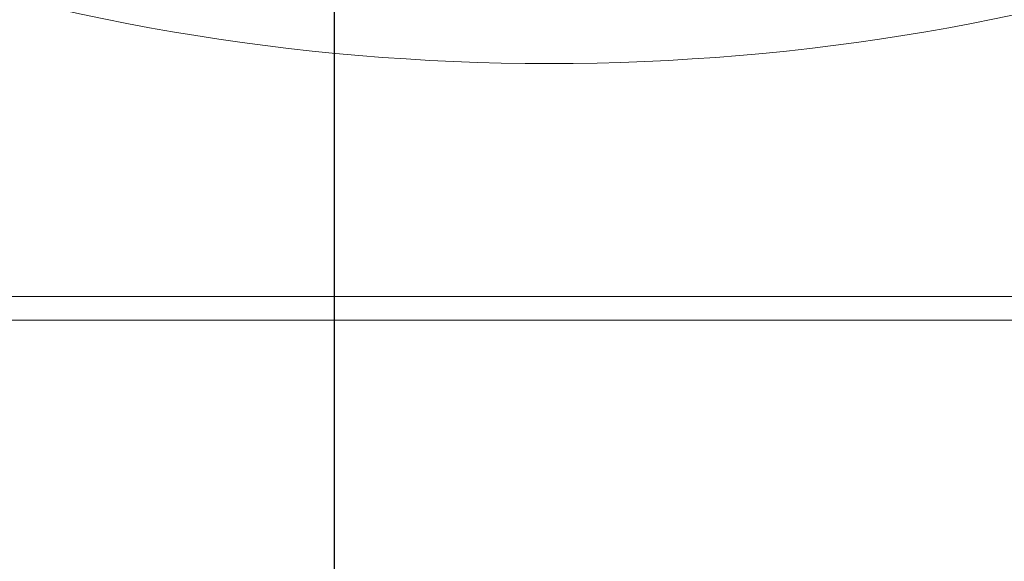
# Model space of a CAD drawing. Header units: millimetres. Extents: x -104 to 382, y -287 to 233.
# Tile 16 of 45: x -10 to 9, y -179 to -169. Entities that reach past the tile are written whole.
import ezdxf

# ---------------------------------------------------------------- set-up
doc = ezdxf.new("R2010")
doc.units = ezdxf.units.MM
for name, pattern in [('K5LT_AXLED', [12, 7.5, -1.5, 1.5, -1.5]), ('K5LT_BASIC', [0]), ('K5LT_THIN', [0])]:
    doc.linetypes.add(name, pattern=pattern)
doc.styles.add('KDIMTEXTSTYLE', font='GOST_AU.SHX', dxfattribs={"width": 0.96, "oblique": 15, "height": 5})
doc.dimstyles.new('KDIMSTYLE (1.00)', dxfattribs={"dimtxt": 5, "dimasz": 1, "dimexe": 2, "dimexo": 0, "dimgap": 1, "dimtad": 1, "dimtxsty": 'KDIMTEXTSTYLE', "dimsah": 1, "dimcen": 0, "dimdle": 1, "dimadec": 0, "dimazin": 0, "dimtfac": 0.667, "dimtmove": 0, "dimatfit": 3, "dimfxl": 1, "dimtvp": 1, "dimtolj": 1, "dimtzin": 0, "dimarcsym": 0})

# ---------------------------------------------------------------- blocks, each defined once
blk = doc.blocks.new('U0')
at = {"color": 30, "linetype": 'K5LT_AXLED', "lineweight": 18, "true_color": 0xff8000}
blk.add_line((-3.958, -151.486), (-3.958, -224.986), dxfattribs=at)
blk = doc.blocks.new('KDIMARROW_02')
blk.add_hatch(color=0).paths.add_polyline_path([(4.5, 0), (5, 0.658), (0, 0), (5, -0.658)])
at = {"color": 0, "linetype": 'K5LT_THIN', "lineweight": 18}
for p, q in [((5, 0.658), (0, 0)), ((4.5, 0), (5, 0.658)), ((0, 0), (-1, 0)), ((0, 0), (5, -0.658)), ((0, 0), (7, 0)), ((5, -0.658), (4.5, 0))]:
    blk.add_line(p, q, dxfattribs=at)

msp = doc.modelspace()

# ---------------------------------------------------------------- linework, layer by layer
at = {"color": 150, "linetype": 'K5LT_BASIC', "lineweight": 20, "true_color": 0x0080ff}
for p, q in [((-29.958, -173.986), (22.042, -173.986)), ((-26.42, -174.424), (18.58, -174.424))]:
    msp.add_line(p, q, dxfattribs=at)
at = {"color": 7, "linetype": 'K5LT_THIN', "lineweight": 18}
for centre, radius, start, end in [((-3.958, -151.486), 66.49, 325.86214, 146.98461), ((-3.958, -151.486), 58.491, 116.40976, 325.86214), ((-3.958, -151.486), 66.49, 146.98461, 325.86214), ((0.042, -127.986), 41.659, 194.2915, 345.7085)]:
    msp.add_arc(centre, radius, start, end, dxfattribs=at)

# ---------------------------------------------------------------- block references
msp.add_blockref('U0', (0, 0))

# ---------------------------------------------------------------- dimensions: what is measured, and where the dimension line sits
at = {"color": 7}
msp.add_linear_dim(base=(3.042, -285.098), p1=(-3.958, -151.486), p2=(3.042, -225.486), location=(12.51, -285.098), dimstyle='KDIMSTYLE (1.00)', override={"dimexo": 0, "dimpost": '\\H5.0;\\W0.965;\\Q15;<>', "dimblk1": 'KDIMARROW_02', "dimblk2": 'KDIMARROW_02', "dimse1": 0, "dimse2": 0, "dimclrt": 7, "dimtolj": 1}, dxfattribs=at).render()

doc.saveas('drawing.dxf')
